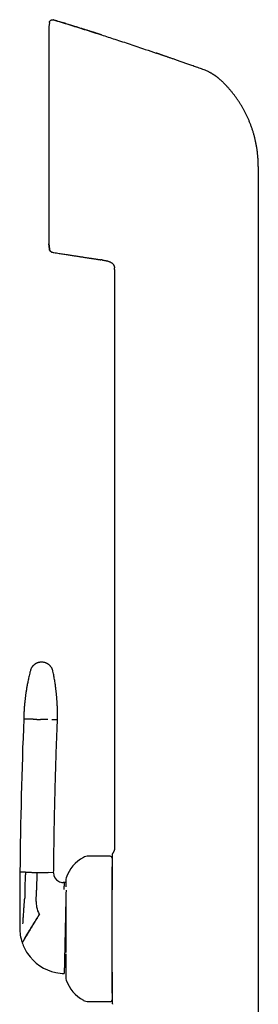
# Model space of a CAD drawing. Header units: millimetres. Extents: x 8 to 858, y 12 to 782.
# Tile 10 of 28: x 222 to 258, y 630 to 782. Entities that reach past the tile are written whole.
import ezdxf

# ---------------------------------------------------------------- set-up
doc = ezdxf.new("R2010")
doc.units = ezdxf.units.MM

msp = doc.modelspace()

# ---------------------------------------------------------------- linework, layer by layer
at = {"color": 7, "linetype": 'Continuous', "lineweight": 30}
for p, q in [((226.34, 781.54), (226.27, 780.91)), ((226.34, 781.55), (226.34, 781.54)), ((226.98, 781.97), (226.98, 781.97)), ((226.27, 780.91), (226.27, 747.47)), ((250.44, 774.16), (250.44, 774.16)), ((258.5, 759.37), (258.5, 746.71)), ((226.27, 747.47), (226.35, 746.71)), ((226.35, 746.71), (226.27, 747.46)), ((226.35, 746.71), (226.36, 746.61)), ((258.5, 746.71), (258.5, 627.31)), ((234.46, 744.98), (234.27, 745.01)), ((234.46, 744.98), (234.5, 744.97)), ((234.46, 744.98), (234.5, 744.97)), ((235.01, 744.89), (235.19, 744.84)), ((236.38, 743.53), (236.38, 654.41)), ((235.68, 653.11), (232.38, 653.11)), ((222.66, 650.65), (221.81, 650.67)), ((224.41, 650.61), (224.35, 647.88)), ((227, 650.56), (226.15, 650.58)), ((224.34, 647.63), (224.35, 647.88)), ((228.62, 649.04), (228.47, 649.05)), ((228.88, 649.04), (228.62, 649.04)), ((221.78, 646.47), (221.78, 646.04)), ((224.31, 646.13), (224.34, 647.63)), ((232.38, 630.71), (235.68, 630.71))]:
    msp.add_line(p, q, dxfattribs=at)
for centre, radius, start, end in [((1007.35, 642.96), 785.58, 177.71765, 179.43772), ((234.16, 648.06), 5.5, 117.9351, 161.601), ((232.38, 651.41), 1.7, 90, 117.9351), ((235.68, 652.81), 0.3, 360, 90), ((950.9, 644), 729.12, 179.47553, 179.80541), ((228.5, 650.54), 1.5, 179.4807, 239.7046), ((230.08, 649.41), 1.2, 161.601, 180), ((228.5, 650.54), 1.5, 239.7046, 268.7598), ((950.9, 644), 729.12, 179.83925, 180.04218), ((228.31, 646.05), 4, 178.7598, 190.7717), ((228.31, 646.05), 4, 190.7717, 208.0374), ((950.9, 644), 729.12, 180.04218, 180.15155), ((228.78, 642.04), 7, 179.7421, 198.1563), ((228.78, 642.04), 7, 198.1563, 198.7998), ((228.78, 642.04), 7, 198.7998, 213.8642), ((228.78, 642.04), 7, 213.8642, 258.0848), ((228.78, 642.04), 7, 258.0848, 268.7598), ((230.08, 634.41), 1.2, 180, 198.399), ((234.16, 635.77), 5.5, 198.399, 242.0649), ((232.38, 632.41), 1.7, 242.0649, 270), ((235.68, 631.01), 0.3, 270, 360)]:
    msp.add_arc(centre, radius, start, end, dxfattribs=at)
for points, knots in [([(226.34, 781.55), (226.34, 781.56), (226.34, 781.6), (226.36, 781.65), (226.38, 781.7), (226.4, 781.75), (226.43, 781.79), (226.47, 781.84), (226.51, 781.88), (226.56, 781.91), (226.61, 781.94), (226.66, 781.97), (226.72, 781.98), (226.77, 781.99), (226.83, 782), (226.88, 781.99), (226.93, 781.99), (226.97, 781.98), (226.98, 781.97)], [0, 0, 0, 0, 0.05595, 0.11427, 0.174787, 0.237264, 0.301403, 0.366849, 0.433195, 0.5, 0.566805, 0.633151, 0.698597, 0.762736, 0.825213, 0.88573, 0.94405, 1, 1, 1, 1]), ([(234.35, 779.66), (234.34, 779.66), (234.33, 779.67), (234.3, 779.68), (234.27, 779.68), (234.23, 779.69), (234.19, 779.71), (234.16, 779.72), (234.12, 779.73), (234.09, 779.74), (234.06, 779.75), (234.02, 779.76), (233.98, 779.77), (233.92, 779.79), (233.86, 779.81), (233.77, 779.84), (233.67, 779.87), (233.55, 779.91), (233.41, 779.95), (233.27, 780), (233.11, 780.05), (232.94, 780.11), (232.75, 780.16), (232.56, 780.23), (232.36, 780.29), (232.15, 780.36), (231.92, 780.43), (231.69, 780.5), (231.44, 780.58), (231.18, 780.66), (230.92, 780.75), (230.66, 780.83), (230.38, 780.92), (230.09, 781.01), (229.78, 781.1), (229.44, 781.21), (229.08, 781.32), (228.71, 781.44), (228.32, 781.56), (227.92, 781.68), (227.51, 781.81), (227.19, 781.9), (227.02, 781.96), (226.98, 781.97)], [0, 0, 0, 0, 0.011013, 0.021122, 0.030374, 0.038832, 0.046575, 0.053708, 0.058739, 0.063569, 0.068274, 0.072938, 0.079234, 0.086049, 0.093862, 0.105944, 0.11984, 0.135549, 0.153073, 0.17241, 0.193167, 0.215675, 0.239932, 0.265939, 0.292274, 0.320191, 0.349687, 0.380764, 0.413421, 0.447659, 0.481388, 0.516522, 0.553061, 0.591005, 0.630355, 0.675931, 0.723258, 0.772335, 0.823162, 0.875741, 0.93007, 0.98615, 1, 1, 1, 1]), ([(226.98, 781.97), (227.77, 781.73), (229.34, 781.25), (231.7, 780.51), (233.37, 779.98), (234.25, 779.69), (234.35, 779.66)], [0, 0, 0, 0, 0.3199724, 0.6399447, 0.9599171, 1, 1, 1, 1]), ([(226.98, 781.97), (226.98, 781.97), (226.98, 781.97), (226.98, 781.97), (226.98, 781.97), (226.98, 781.97)], [0, 0, 0, 0, 0.298995, 0.668604, 1, 1, 1, 1]), ([(234.35, 779.66), (235.04, 779.43), (236.51, 778.96), (238.76, 778.22), (240.88, 777.5), (242.22, 777.05), (242.77, 776.86)], [0, 0, 0, 0, 0.243427, 0.522096, 0.800765, 1, 1, 1, 1]), ([(250.44, 774.16), (250.35, 774.19), (250.13, 774.27), (249.78, 774.4), (249.39, 774.54), (249.01, 774.67), (248.65, 774.8), (248.3, 774.92), (247.97, 775.04), (247.66, 775.15), (247.36, 775.26), (247.07, 775.36), (246.78, 775.46), (246.49, 775.56), (246.2, 775.67), (245.93, 775.76), (245.66, 775.85), (245.41, 775.94), (245.18, 776.02), (244.95, 776.1), (244.74, 776.17), (244.54, 776.24), (244.36, 776.31), (244.18, 776.37), (244.02, 776.42), (243.87, 776.47), (243.74, 776.52), (243.62, 776.56), (243.52, 776.6), (243.43, 776.63), (243.36, 776.65), (243.31, 776.67), (243.26, 776.69), (243.2, 776.71), (243.15, 776.72), (243.1, 776.74), (243.05, 776.76), (242.99, 776.78), (242.94, 776.8), (242.88, 776.82), (242.83, 776.84), (242.79, 776.85), (242.78, 776.86)], [0, 0, 0, 0, 0.03397, 0.085304, 0.135135, 0.183463, 0.230288, 0.27561, 0.316966, 0.356985, 0.395668, 0.433014, 0.469024, 0.507635, 0.544582, 0.579863, 0.613479, 0.64543, 0.675716, 0.704337, 0.731292, 0.757026, 0.781034, 0.803315, 0.823869, 0.842697, 0.859507, 0.874652, 0.888132, 0.899945, 0.907786, 0.914672, 0.921188, 0.927907, 0.934945, 0.942406, 0.950377, 0.95893, 0.968125, 0.97801, 0.988624, 1, 1, 1, 1]), ([(250.88, 773.97), (250.8, 774.01), (250.66, 774.08), (250.51, 774.14), (250.44, 774.16)], [0, 0, 0, 0, 0.50044, 1, 1, 1, 1]), ([(250.44, 774.16), (250.44, 774.16), (250.44, 774.16), (250.44, 774.16), (250.44, 774.16)], [0, 0, 0, 0, 0.455529, 1, 1, 1, 1]), ([(250.88, 773.97), (250.92, 773.95), (251.02, 773.9), (251.16, 773.82), (251.28, 773.75), (251.4, 773.68), (251.49, 773.63), (251.54, 773.6), (251.57, 773.58), (251.61, 773.56), (251.63, 773.54), (251.66, 773.52), (251.69, 773.51), (251.72, 773.49), (251.75, 773.47), (251.79, 773.44), (251.85, 773.4), (251.91, 773.36), (251.99, 773.3), (252.07, 773.24), (252.15, 773.18), (252.21, 773.13), (252.26, 773.09), (252.3, 773.05), (252.34, 773.02), (252.37, 772.99), (252.46, 772.92), (252.59, 772.8), (252.71, 772.69), (252.77, 772.63)], [0, 0, 0, 0, 0.070539, 0.137165, 0.199782, 0.258232, 0.312471, 0.328654, 0.344426, 0.359787, 0.37474, 0.389284, 0.403422, 0.416223, 0.433674, 0.454724, 0.479374, 0.514173, 0.554313, 0.59982, 0.650727, 0.67956, 0.709893, 0.730674, 0.750266, 0.769874, 0.789498, 0.894789, 1, 1, 1, 1]), ([(257.28, 765.91), (257.23, 766.05), (257.12, 766.34), (256.94, 766.76), (256.74, 767.17), (256.54, 767.58), (256.33, 767.99), (256.12, 768.38), (255.89, 768.77), (255.65, 769.15), (255.41, 769.53), (255.15, 769.9), (254.88, 770.27), (254.6, 770.63), (254.31, 770.99), (254.02, 771.34), (253.72, 771.67), (253.41, 772), (253.1, 772.32), (252.88, 772.53), (252.77, 772.63)], [0, 0, 0, 0, 0.056001, 0.112001, 0.168001, 0.224, 0.28, 0.335, 0.39, 0.445001, 0.500001, 0.556002, 0.612002, 0.668002, 0.724001, 0.78, 0.834999, 0.889999, 0.945, 1, 1, 1, 1]), ([(258.5, 759.37), (258.49, 759.55), (258.49, 759.91), (258.47, 760.44), (258.43, 760.98), (258.37, 761.51), (258.3, 762.04), (258.22, 762.57), (258.12, 763.08), (258.01, 763.57), (257.89, 764.05), (257.76, 764.52), (257.61, 764.99), (257.46, 765.45), (257.34, 765.76), (257.28, 765.91)], [0, 0, 0, 0, 0.08, 0.16, 0.24, 0.32, 0.4, 0.479999, 0.559998, 0.633331, 0.706665, 0.779999, 0.853333, 0.926666, 1, 1, 1, 1]), ([(226.36, 746.62), (226.36, 746.6), (226.37, 746.56), (226.38, 746.51), (226.41, 746.44), (226.45, 746.38), (226.51, 746.31), (226.57, 746.26), (226.64, 746.22), (226.71, 746.19), (226.76, 746.18), (226.78, 746.18)], [0, 0, 0, 0, 0.0878789, 0.1769519, 0.2665886, 0.4005464, 0.5320688, 0.6591662, 0.7802201, 0.8940661, 1, 1, 1, 1]), ([(226.36, 746.62), (226.36, 746.62), (226.36, 746.61), (226.36, 746.61), (226.36, 746.61)], [0, 0, 0, 0, 0.12841, 1, 1, 1, 1]), ([(226.36, 746.61), (226.36, 746.61), (226.36, 746.61), (226.36, 746.62), (226.36, 746.62)], [0, 0, 0, 0, 0.8715937, 1, 1, 1, 1]), ([(226.78, 746.17), (226.75, 746.17), (226.7, 746.18), (226.63, 746.22), (226.56, 746.26), (226.49, 746.32), (226.44, 746.38), (226.4, 746.45), (226.37, 746.53), (226.37, 746.58), (226.36, 746.61)], [0, 0, 0, 0, 0.119158, 0.243186, 0.370688, 0.5, 0.629312, 0.756814, 0.880842, 1, 1, 1, 1]), ([(226.78, 746.17), (226.78, 746.17), (226.78, 746.17), (226.78, 746.18), (226.78, 746.18)], [0, 0, 0, 0, 0.735834, 1, 1, 1, 1]), ([(226.78, 746.17), (226.87, 746.16), (227.09, 746.12), (227.44, 746.06), (227.83, 746), (228.2, 745.94), (228.56, 745.88), (228.91, 745.83), (229.23, 745.78), (229.55, 745.73), (229.85, 745.68), (230.14, 745.64), (230.42, 745.59), (230.71, 745.55), (231, 745.5), (231.28, 745.46), (231.54, 745.42), (231.78, 745.38), (232.02, 745.35), (232.24, 745.31), (232.45, 745.28), (232.65, 745.25), (232.84, 745.22), (233.02, 745.2), (233.18, 745.17), (233.32, 745.15), (233.46, 745.13), (233.57, 745.11), (233.68, 745.1), (233.77, 745.08), (233.84, 745.07), (233.89, 745.07), (233.94, 745.06), (233.98, 745.05), (234.01, 745.05), (234.04, 745.04), (234.08, 745.04), (234.11, 745.03), (234.15, 745.02), (234.18, 745.02), (234.22, 745.01), (234.25, 745.01), (234.26, 745.01), (234.27, 745.01)], [0, 0, 0, 0, 0.034906, 0.08674, 0.137063, 0.185875, 0.233176, 0.278966, 0.320756, 0.361202, 0.400304, 0.438064, 0.474479, 0.513536, 0.550918, 0.586628, 0.620664, 0.653026, 0.683715, 0.71273, 0.740071, 0.766191, 0.790575, 0.813224, 0.834138, 0.853317, 0.870465, 0.885938, 0.899739, 0.911865, 0.919938, 0.927049, 0.933359, 0.937931, 0.942468, 0.947046, 0.951737, 0.958285, 0.965299, 0.972896, 0.981167, 0.990183, 1, 1, 1, 1]), ([(234.5, 744.97), (234.54, 744.97), (234.65, 744.95), (234.82, 744.92), (235.01, 744.89), (235.18, 744.85), (235.34, 744.8), (235.48, 744.76), (235.62, 744.7), (235.74, 744.64), (235.85, 744.58), (235.95, 744.52), (236.04, 744.45), (236.12, 744.37), (236.19, 744.28), (236.25, 744.19), (236.3, 744.09), (236.34, 743.98), (236.36, 743.88), (236.36, 743.82), (236.37, 743.79)], [0, 0, 0, 0, 0.055838, 0.135022, 0.214191, 0.29346, 0.355853, 0.418294, 0.480751, 0.543147, 0.590385, 0.637539, 0.684703, 0.73205, 0.779421, 0.826659, 0.873846, 0.921096, 0.96832, 1, 1, 1, 1]), ([(236.38, 743.53), (236.38, 743.56), (236.38, 743.64), (236.37, 743.73), (236.37, 743.78), (236.37, 743.79)], [0, 0, 0, 0, 0.425798, 0.851328, 1, 1, 1, 1]), ([(225.18, 683.01), (225.13, 683.01), (225.03, 683.01), (224.89, 683), (224.76, 682.97), (224.63, 682.94), (224.53, 682.91), (224.44, 682.87), (224.37, 682.84), (224.31, 682.81), (224.25, 682.78), (224.2, 682.75), (224.15, 682.72), (224.08, 682.67), (224.01, 682.62), (223.93, 682.55), (223.84, 682.47), (223.76, 682.38), (223.69, 682.28), (223.62, 682.18), (223.55, 682.07), (223.5, 681.95), (223.44, 681.82), (223.42, 681.73), (223.41, 681.68)], [0, 0, 0, 0, 0.063141, 0.123131, 0.179493, 0.231827, 0.279811, 0.316296, 0.349479, 0.37928, 0.405641, 0.428603, 0.452625, 0.486239, 0.525044, 0.568966, 0.617881, 0.671599, 0.719848, 0.771053, 0.824974, 0.881326, 0.939787, 1, 1, 1, 1]), ([(226.89, 681.61), (226.88, 681.66), (226.86, 681.75), (226.81, 681.88), (226.76, 682.01), (226.7, 682.12), (226.65, 682.21), (226.59, 682.28), (226.54, 682.35), (226.5, 682.4), (226.46, 682.45), (226.42, 682.49), (226.37, 682.53), (226.31, 682.58), (226.24, 682.64), (226.15, 682.7), (226.05, 682.77), (225.95, 682.82), (225.84, 682.87), (225.72, 682.92), (225.6, 682.96), (225.46, 682.98), (225.32, 683), (225.23, 683.01), (225.18, 683.01)], [0, 0, 0, 0, 0.062538, 0.121969, 0.177821, 0.22969, 0.277244, 0.313384, 0.34622, 0.37566, 0.401632, 0.424309, 0.448567, 0.482412, 0.521414, 0.56553, 0.614665, 0.668663, 0.71721, 0.768787, 0.823159, 0.880046, 0.939117, 1, 1, 1, 1]), ([(223.41, 681.68), (223.37, 681.56), (223.31, 681.3), (223.22, 680.93), (223.14, 680.57), (223.07, 680.23), (223, 679.89), (222.94, 679.58), (222.89, 679.28), (222.84, 679), (222.8, 678.74), (222.76, 678.48), (222.72, 678.24), (222.69, 678.01), (222.66, 677.79), (222.63, 677.58), (222.61, 677.39), (222.59, 677.21), (222.57, 677.04), (222.55, 676.89), (222.54, 676.75), (222.53, 676.62), (222.52, 676.51), (222.51, 676.4), (222.5, 676.31), (222.49, 676.21), (222.48, 676.12), (222.48, 676.02), (222.46, 675.85), (222.45, 675.62), (222.43, 675.36), (222.42, 675.13), (222.41, 674.93), (222.41, 674.78), (222.4, 674.67), (222.4, 674.59), (222.4, 674.52), (222.4, 674.45), (222.39, 674.39), (222.39, 674.32), (222.39, 674.27), (222.39, 674.25)], [0, 0, 0, 0, 0.05265, 0.103459, 0.152422, 0.199534, 0.244792, 0.288191, 0.327405, 0.364962, 0.400861, 0.435101, 0.467679, 0.498595, 0.52785, 0.555441, 0.58137, 0.605635, 0.627849, 0.648458, 0.667464, 0.684867, 0.699546, 0.712852, 0.725375, 0.738122, 0.751111, 0.764342, 0.777813, 0.816104, 0.856216, 0.883285, 0.908954, 0.933164, 0.943356, 0.953966, 0.96561, 0.972956, 0.980662, 0.989475, 1, 1, 1, 1]), ([(227.59, 674.13), (227.59, 674.15), (227.59, 674.17), (227.59, 674.21), (227.59, 674.23), (227.59, 674.25), (227.59, 674.27), (227.59, 674.3), (227.59, 674.33), (227.59, 674.38), (227.59, 674.44), (227.59, 674.53), (227.59, 674.65), (227.59, 674.79), (227.59, 674.92), (227.59, 675.03), (227.59, 675.13), (227.59, 675.23), (227.59, 675.32), (227.59, 675.4), (227.59, 675.47), (227.59, 675.54), (227.58, 675.61), (227.58, 675.7), (227.58, 675.8), (227.58, 675.92), (227.57, 676.06), (227.57, 676.21), (227.56, 676.37), (227.55, 676.54), (227.54, 676.73), (227.53, 676.93), (227.51, 677.15), (227.5, 677.37), (227.48, 677.6), (227.46, 677.84), (227.43, 678.09), (227.41, 678.36), (227.38, 678.63), (227.34, 678.92), (227.3, 679.22), (227.26, 679.53), (227.21, 679.85), (227.16, 680.19), (227.1, 680.53), (227.04, 680.88), (226.97, 681.24), (226.92, 681.48), (226.89, 681.61)], [0, 0, 0, 0, 0.005739, 0.010191, 0.013355, 0.015314, 0.017129, 0.021209, 0.025975, 0.032541, 0.040078, 0.048194, 0.068965, 0.088245, 0.104199, 0.119134, 0.133328, 0.146783, 0.157619, 0.167924, 0.177697, 0.186937, 0.196078, 0.206566, 0.220806, 0.237078, 0.255383, 0.275722, 0.296936, 0.319988, 0.344878, 0.371606, 0.400173, 0.430579, 0.460931, 0.492918, 0.526538, 0.561791, 0.598675, 0.637191, 0.677335, 0.719106, 0.762501, 0.807519, 0.853307, 0.900653, 0.949552, 1, 1, 1, 1]), ([(223.24, 674.23), (223.19, 674.23), (223.09, 674.23), (222.95, 674.23), (222.83, 674.24), (222.72, 674.24), (222.63, 674.24), (222.56, 674.24), (222.49, 674.24), (222.45, 674.25), (222.42, 674.25), (222.39, 674.25), (222.39, 674.25), (222.39, 674.25)], [0, 0, 0, 0, 0.093349, 0.18674, 0.280158, 0.373587, 0.46701, 0.560413, 0.648446, 0.736434, 0.824365, 0.912224, 1, 1, 1, 1]), ([(223.87, 674.21), (223.83, 674.22), (223.75, 674.22), (223.65, 674.22), (223.55, 674.22), (223.46, 674.22), (223.39, 674.22), (223.33, 674.23), (223.28, 674.23), (223.26, 674.23), (223.24, 674.23)], [0, 0, 0, 0, 0.131904, 0.262655, 0.391776, 0.518841, 0.643479, 0.765379, 0.884286, 1, 1, 1, 1]), ([(223.87, 674.21), (223.91, 674.21), (224, 674.21), (224.13, 674.21), (224.27, 674.21), (224.41, 674.2), (224.56, 674.2), (224.7, 674.2), (224.85, 674.19), (224.94, 674.19), (224.99, 674.19)], [0, 0, 0, 0, 0.128371, 0.256828, 0.38483, 0.511835, 0.637322, 0.7608, 0.881824, 1, 1, 1, 1]), ([(226.1, 674.17), (226.06, 674.17), (225.98, 674.17), (225.85, 674.17), (225.71, 674.17), (225.56, 674.18), (225.42, 674.18), (225.27, 674.18), (225.13, 674.19), (225.04, 674.19), (224.99, 674.19)], [0, 0, 0, 0, 0.128371, 0.256828, 0.38483, 0.511835, 0.637322, 0.7608, 0.881824, 1, 1, 1, 1]), ([(227.59, 674.13), (227.58, 674.13), (227.58, 674.13), (227.56, 674.13), (227.52, 674.14), (227.47, 674.14), (227.4, 674.14), (227.32, 674.14), (227.23, 674.14), (227.13, 674.14), (227.01, 674.15), (226.88, 674.15), (226.78, 674.15), (226.73, 674.15)], [0, 0, 0, 0, 0.093098, 0.18629, 0.279559, 0.372891, 0.466269, 0.55968, 0.647768, 0.735857, 0.823934, 0.911986, 1, 1, 1, 1]), ([(227, 650.56), (227.02, 651.66), (227.04, 653.86), (227.09, 657.16), (227.16, 660.46), (227.24, 663.82), (227.34, 667.22), (227.45, 670.68), (227.54, 672.98), (227.59, 674.13)], [0, 0, 0, 0, 0.139996, 0.279997, 0.419999, 0.560002, 0.706671, 0.853338, 1, 1, 1, 1]), ([(236.38, 654.41), (236.38, 654.38), (236.38, 654.32), (236.37, 654.23), (236.36, 654.14), (236.34, 654.04), (236.3, 653.94), (236.26, 653.83), (236.21, 653.73), (236.15, 653.63), (236.1, 653.56), (236.08, 653.53)], [0, 0, 0, 0, 0.088611, 0.181326, 0.280821, 0.388384, 0.503959, 0.624051, 0.748566, 0.874844, 1, 1, 1, 1]), ([(236.08, 653.53), (236.06, 653.51), (236.03, 653.46), (236, 653.39), (235.98, 653.31), (235.98, 653.25), (235.98, 653.23)], [0, 0, 0, 0, 0.2483392, 0.4999979, 0.7516577, 1, 1, 1, 1]), ([(235.98, 653.23), (235.98, 653.23), (235.98, 653.22), (235.98, 653.2), (235.98, 653.18), (235.98, 653.14), (235.98, 653.1), (235.98, 653.06), (235.98, 653.03), (235.98, 652.99), (235.98, 652.95), (235.98, 652.91), (235.98, 652.88), (235.98, 652.83), (235.98, 652.78), (235.98, 652.73), (235.98, 652.68), (235.98, 652.65), (235.98, 652.64), (235.98, 652.63), (235.98, 652.62), (235.98, 652.6), (235.98, 652.59), (235.98, 652.58), (235.98, 652.58), (235.98, 652.57), (235.98, 652.55), (235.98, 652.53), (235.98, 652.51), (235.98, 652.49), (235.98, 652.46), (235.98, 652.43), (235.98, 652.41), (235.98, 652.39), (235.98, 652.37), (235.98, 652.34), (235.98, 652.31), (235.98, 652.28), (235.98, 652.25), (235.98, 652.24)], [0, 0, 0, 0, 0.06134, 0.123894, 0.187796, 0.253045, 0.31143, 0.345363, 0.380147, 0.415793, 0.45231, 0.489708, 0.521383, 0.55203, 0.594929, 0.641068, 0.69045, 0.698911, 0.707459, 0.716096, 0.724822, 0.733636, 0.742538, 0.750571, 0.7534, 0.761358, 0.772067, 0.785527, 0.800942, 0.818863, 0.83929, 0.862224, 0.880032, 0.894165, 0.907794, 0.920919, 0.950138, 0.976499, 1, 1, 1, 1]), ([(235.98, 652.24), (235.98, 652.2), (235.98, 652.11), (235.98, 651.96), (235.98, 651.8), (235.98, 651.63), (235.98, 651.45), (235.98, 651.26), (235.98, 651.06), (235.98, 650.85), (235.98, 650.63), (235.98, 650.4), (235.98, 650.15), (235.98, 649.9), (235.98, 649.64), (235.98, 649.36), (235.98, 649.09), (235.98, 648.8), (235.98, 648.51), (235.98, 648.22), (235.98, 648.02), (235.98, 647.92)], [0, 0, 0, 0, 0.053538, 0.107012, 0.160488, 0.214033, 0.267462, 0.319685, 0.371861, 0.424052, 0.476318, 0.529491, 0.582557, 0.635582, 0.68863, 0.741889, 0.794218, 0.846457, 0.898667, 0.95091, 1, 1, 1, 1]), ([(235.98, 636.64), (235.98, 636.72), (235.98, 636.88), (235.98, 637.13), (235.98, 637.38), (235.98, 637.64), (235.98, 637.9), (235.98, 638.16), (235.98, 638.43), (235.98, 638.68), (235.98, 638.93), (235.98, 639.15), (235.98, 639.38), (235.98, 639.6), (235.98, 639.83), (235.98, 640.06), (235.98, 640.29), (235.98, 640.55), (235.98, 640.83), (235.98, 641.15), (235.98, 641.46), (235.98, 641.77), (235.98, 642.09), (235.98, 642.4), (235.98, 642.74), (235.98, 643.09), (235.98, 643.46), (235.98, 643.83), (235.98, 644.2), (235.98, 644.57), (235.98, 644.91), (235.98, 645.24), (235.98, 645.54), (235.98, 645.84), (235.98, 646.14), (235.98, 646.43), (235.98, 646.72), (235.98, 647.04), (235.98, 647.37), (235.98, 647.72), (235.98, 648.01), (235.98, 648.22), (235.98, 648.38), (235.98, 648.54), (235.98, 648.69), (235.98, 648.88), (235.98, 649.09), (235.98, 649.34), (235.98, 649.58), (235.98, 649.79), (235.98, 649.99), (235.98, 650.16), (235.98, 650.33), (235.98, 650.51), (235.98, 650.7), (235.98, 650.9), (235.98, 651.09), (235.98, 651.28), (235.98, 651.4), (235.98, 651.47), (235.98, 651.48)], [0, 0, 0, 0, 0.016284, 0.032541, 0.048783, 0.06502, 0.081263, 0.097522, 0.113809, 0.130937, 0.144481, 0.158012, 0.171535, 0.185057, 0.198584, 0.212122, 0.225677, 0.239256, 0.257608, 0.275925, 0.294221, 0.312512, 0.330813, 0.349139, 0.367507, 0.389371, 0.411188, 0.432982, 0.454779, 0.476606, 0.498488, 0.517232, 0.535939, 0.554624, 0.573303, 0.591993, 0.61071, 0.62947, 0.653442, 0.677361, 0.701261, 0.712532, 0.723809, 0.735098, 0.7464, 0.757721, 0.777052, 0.796347, 0.815624, 0.834901, 0.850059, 0.865236, 0.880441, 0.894793, 0.915228, 0.935642, 0.956057, 0.976494, 0.996973, 1, 1, 1, 1]), ([(222.66, 650.65), (222.65, 650.42), (222.62, 649.95), (222.59, 649.25), (222.57, 648.51), (222.56, 647.72), (222.56, 647.17), (222.56, 646.9)], [0, 0, 0, 0, 0.185634, 0.372281, 0.559969, 0.780783, 1, 1, 1, 1]), ([(222.66, 650.65), (222.67, 650.65), (222.7, 650.65), (222.74, 650.65), (222.81, 650.65), (222.88, 650.65), (222.96, 650.65), (223.06, 650.64), (223.17, 650.64), (223.25, 650.64), (223.29, 650.64)], [0, 0, 0, 0, 0.115714, 0.234621, 0.356521, 0.481159, 0.608224, 0.737345, 0.868096, 1, 1, 1, 1]), ([(223.29, 650.64), (223.33, 650.64), (223.41, 650.64), (223.55, 650.63), (223.69, 650.63), (223.83, 650.63), (223.97, 650.62), (224.12, 650.62), (224.26, 650.62), (224.36, 650.62), (224.41, 650.61)], [0, 0, 0, 0, 0.128371, 0.256828, 0.38483, 0.511835, 0.637322, 0.7608, 0.881824, 1, 1, 1, 1]), ([(224.41, 650.61), (224.45, 650.61), (224.55, 650.61), (224.69, 650.61), (224.84, 650.61), (224.98, 650.6), (225.12, 650.6), (225.26, 650.6), (225.4, 650.59), (225.48, 650.59), (225.52, 650.59)], [0, 0, 0, 0, 0.118176, 0.2392, 0.362678, 0.488165, 0.61517, 0.743172, 0.871629, 1, 1, 1, 1]), ([(225.52, 650.59), (225.56, 650.59), (225.64, 650.59), (225.75, 650.59), (225.85, 650.58), (225.93, 650.58), (226.01, 650.58), (226.07, 650.58), (226.12, 650.58), (226.14, 650.58), (226.15, 650.58)], [0, 0, 0, 0, 0.131904, 0.262655, 0.391776, 0.518841, 0.643479, 0.765379, 0.884286, 1, 1, 1, 1]), ([(228.88, 649.41), (228.88, 649.41), (228.88, 649.41), (228.88, 649.41), (228.88, 649.4), (228.88, 649.38), (228.88, 649.35), (228.88, 649.32), (228.88, 649.28), (228.88, 649.23), (228.88, 649.18), (228.88, 649.12), (228.88, 649.05), (228.88, 648.97), (228.88, 648.87), (228.88, 648.75), (228.88, 648.62), (228.88, 648.5), (228.88, 648.41), (228.88, 648.38)], [0, 0, 0, 0, 0.024128, 0.078418, 0.132741, 0.187144, 0.241671, 0.300208, 0.358639, 0.417019, 0.475406, 0.533856, 0.592426, 0.648508, 0.724302, 0.800033, 0.875823, 0.951795, 1, 1, 1, 1]), ([(228.62, 649.04), (228.62, 649.04), (228.62, 649.04), (228.62, 649.02), (228.62, 648.99), (228.62, 648.95), (228.62, 648.89), (228.61, 648.83), (228.61, 648.75), (228.6, 648.67), (228.6, 648.56), (228.59, 648.43), (228.58, 648.29), (228.57, 648.14), (228.57, 648.02), (228.56, 647.97)], [0, 0, 0, 0, 0.06624, 0.133253, 0.201035, 0.26958, 0.33888, 0.408795, 0.479198, 0.550003, 0.639442, 0.729253, 0.819402, 0.909712, 1, 1, 1, 1]), ([(228.9, 647.89), (228.9, 647.88), (228.9, 647.82), (228.9, 647.7), (228.9, 647.53), (228.89, 647.36), (228.89, 647.18), (228.88, 646.99), (228.88, 646.79), (228.88, 646.59), (228.87, 646.39), (228.87, 646.2), (228.86, 646.03), (228.86, 645.89), (228.86, 645.75), (228.85, 645.61), (228.85, 645.43), (228.85, 645.23), (228.84, 645), (228.84, 644.76), (228.83, 644.56), (228.83, 644.4), (228.83, 644.27), (228.82, 644.14), (228.82, 644.01), (228.82, 643.88), (228.81, 643.7), (228.81, 643.47), (228.8, 643.18), (228.8, 642.9), (228.79, 642.61), (228.78, 642.33), (228.78, 642.13), (228.78, 642.04)], [0, 0, 0, 0, 0.010884, 0.054637, 0.097985, 0.140985, 0.183693, 0.226167, 0.267377, 0.308044, 0.348229, 0.387993, 0.412802, 0.437486, 0.462061, 0.486545, 0.510954, 0.548031, 0.584664, 0.620921, 0.656869, 0.675599, 0.694274, 0.712903, 0.731497, 0.750066, 0.76862, 0.80766, 0.84637, 0.884853, 0.923214, 0.961561, 1, 1, 1, 1]), ([(222.36, 644.08), (222.38, 644.31), (222.41, 644.77), (222.45, 645.41), (222.49, 645.98), (222.52, 646.33), (222.53, 646.51)], [0, 0, 0, 0, 0.2853905, 0.5663081, 0.7842528, 1, 1, 1, 1]), ([(222.56, 646.9), (222.56, 646.88), (222.56, 646.84), (222.55, 646.78), (222.55, 646.73), (222.54, 646.67), (222.54, 646.59), (222.53, 646.54), (222.53, 646.51)], [0, 0, 0, 0, 0.136932, 0.275376, 0.419204, 0.561144, 0.780661, 1, 1, 1, 1]), ([(228.88, 646.59), (228.88, 646.56), (228.88, 646.45), (228.88, 646.28), (228.88, 646.07), (228.88, 645.86), (228.88, 645.64), (228.88, 645.4), (228.88, 645.14), (228.88, 644.86), (228.88, 644.58), (228.88, 644.28), (228.88, 644), (228.88, 643.74), (228.88, 643.49), (228.88, 643.23), (228.88, 642.98), (228.88, 642.72), (228.88, 642.48), (228.88, 642.25), (228.88, 642.03), (228.88, 641.82), (228.88, 641.6), (228.88, 641.39), (228.88, 641.17), (228.88, 640.95), (228.88, 640.72), (228.88, 640.49), (228.88, 640.27), (228.88, 640.04), (228.88, 639.82), (228.88, 639.6), (228.88, 639.36), (228.88, 639.1), (228.88, 638.82), (228.88, 638.55), (228.88, 638.37), (228.88, 638.28)], [0, 0, 0, 0, 0.01631, 0.044846, 0.073356, 0.101872, 0.130428, 0.159055, 0.194092, 0.229049, 0.263986, 0.298963, 0.334039, 0.363244, 0.392387, 0.421502, 0.450624, 0.479787, 0.509026, 0.53354, 0.558008, 0.58245, 0.606886, 0.631338, 0.655825, 0.680368, 0.706716, 0.733016, 0.759293, 0.785574, 0.811882, 0.838245, 0.863494, 0.897617, 0.931705, 0.965814, 1, 1, 1, 1]), ([(222.27, 642.68), (222.28, 642.82), (222.29, 643.08), (222.32, 643.44), (222.34, 643.77), (222.35, 643.98), (222.36, 644.08)], [0, 0, 0, 0, 0.284664, 0.565774, 0.784047, 1, 1, 1, 1]), ([(224.78, 644.17), (224.75, 644.12), (224.69, 644.02), (224.6, 643.87), (224.5, 643.72), (224.41, 643.57), (224.32, 643.42), (224.23, 643.28), (224.14, 643.13), (224.05, 642.98), (223.95, 642.83), (223.86, 642.68), (223.77, 642.53), (223.68, 642.38), (223.59, 642.24), (223.5, 642.09), (223.41, 641.95), (223.33, 641.81), (223.24, 641.67), (223.16, 641.54), (223.08, 641.41), (223, 641.28), (222.93, 641.16), (222.86, 641.05), (222.79, 640.93), (222.72, 640.82), (222.65, 640.71), (222.59, 640.6), (222.53, 640.51), (222.49, 640.45), (222.47, 640.42)], [0, 0, 0, 0, 0.025351, 0.051058, 0.077179, 0.103772, 0.130898, 0.158111, 0.185943, 0.21444, 0.243646, 0.274225, 0.305684, 0.338071, 0.371412, 0.405726, 0.441021, 0.477295, 0.514537, 0.552729, 0.591842, 0.631842, 0.672688, 0.714331, 0.756713, 0.804111, 0.852237, 0.900994, 0.950283, 1, 1, 1, 1]), ([(224.8, 644.13), (224.77, 644.08), (224.71, 643.98), (224.62, 643.84), (224.53, 643.69), (224.44, 643.54), (224.35, 643.39), (224.26, 643.24), (224.16, 643.09), (224.07, 642.94), (223.98, 642.79), (223.89, 642.64), (223.8, 642.49), (223.71, 642.34), (223.62, 642.19), (223.53, 642.04), (223.44, 641.9), (223.35, 641.76), (223.27, 641.62), (223.19, 641.48), (223.11, 641.35), (223.03, 641.22), (222.95, 641.1), (222.88, 640.98), (222.81, 640.86), (222.74, 640.75), (222.67, 640.63), (222.61, 640.53), (222.54, 640.43), (222.51, 640.37), (222.49, 640.34)], [0, 0, 0, 0, 0.0249139, 0.0502201, 0.0759746, 0.1022354, 0.1290615, 0.1560163, 0.1836285, 0.2119508, 0.2410329, 0.2715387, 0.3029259, 0.3352312, 0.3684843, 0.4027074, 0.4379148, 0.4741124, 0.5112979, 0.5494604, 0.588581, 0.6286325, 0.6695802, 0.7113819, 0.7539888, 0.80172, 0.8502777, 0.8995737, 0.949514, 1, 1, 1, 1]), ([(228.78, 642.04), (228.78, 641.96), (228.77, 641.79), (228.77, 641.55), (228.76, 641.31), (228.76, 641.11), (228.75, 640.95), (228.75, 640.82), (228.75, 640.7), (228.75, 640.58), (228.74, 640.45), (228.74, 640.29), (228.74, 640.08), (228.73, 639.83), (228.72, 639.59), (228.72, 639.38), (228.72, 639.2), (228.71, 639.05), (228.71, 638.9), (228.71, 638.76), (228.7, 638.58), (228.7, 638.38), (228.69, 638.14), (228.69, 637.92), (228.68, 637.7), (228.68, 637.49), (228.67, 637.28), (228.67, 637.09), (228.67, 636.9), (228.66, 636.71), (228.66, 636.54), (228.65, 636.37), (228.65, 636.22), (228.65, 636.07), (228.65, 635.98), (228.65, 635.93)], [0, 0, 0, 0, 0.029944, 0.059822, 0.089693, 0.119614, 0.135328, 0.151081, 0.16688, 0.182734, 0.198651, 0.214638, 0.247474, 0.280401, 0.313485, 0.346793, 0.367875, 0.389085, 0.410441, 0.431957, 0.453647, 0.490405, 0.527381, 0.564642, 0.602254, 0.640278, 0.678777, 0.717809, 0.757192, 0.796796, 0.836677, 0.876887, 0.917477, 0.958499, 1, 1, 1, 1]), ([(222.49, 640.34), (222.47, 640.3), (222.43, 640.23), (222.37, 640.14), (222.32, 640.06), (222.28, 639.99), (222.24, 639.93), (222.21, 639.88), (222.19, 639.84), (222.17, 639.81), (222.16, 639.8), (222.15, 639.78), (222.15, 639.78), (222.15, 639.78)], [0, 0, 0, 0, 0.093714, 0.188132, 0.282973, 0.377955, 0.472805, 0.567258, 0.655722, 0.743408, 0.830128, 0.915711, 1, 1, 1, 1]), ([(228.88, 638.09), (228.88, 638.03), (228.88, 637.9), (228.88, 637.72), (228.88, 637.54), (228.88, 637.36), (228.88, 637.19), (228.88, 637.02), (228.88, 636.86), (228.88, 636.7), (228.88, 636.55), (228.88, 636.4), (228.88, 636.26), (228.88, 636.11), (228.88, 635.96), (228.88, 635.81), (228.88, 635.67), (228.88, 635.53), (228.88, 635.4), (228.88, 635.27), (228.88, 635.14), (228.88, 635.02), (228.88, 634.9), (228.88, 634.8), (228.88, 634.71), (228.88, 634.64), (228.88, 634.58), (228.88, 634.53), (228.88, 634.49), (228.88, 634.46), (228.88, 634.43), (228.88, 634.42), (228.88, 634.41), (228.88, 634.41), (228.88, 634.41)], [0, 0, 0, 0, 0.028227, 0.056431, 0.084634, 0.112863, 0.141141, 0.170705, 0.198141, 0.225547, 0.252946, 0.28036, 0.307811, 0.335321, 0.367848, 0.400308, 0.432739, 0.465177, 0.49766, 0.530224, 0.57008, 0.609845, 0.649586, 0.689373, 0.729273, 0.762495, 0.795646, 0.828765, 0.861892, 0.895066, 0.928326, 0.956212, 0.984044, 1, 1, 1, 1]), ([(228.65, 635.93), (228.64, 635.89), (228.64, 635.81), (228.64, 635.69), (228.64, 635.59), (228.64, 635.51), (228.64, 635.45), (228.63, 635.42), (228.63, 635.38), (228.63, 635.34), (228.63, 635.31), (228.63, 635.28), (228.63, 635.24), (228.63, 635.18), (228.63, 635.13), (228.63, 635.09), (228.63, 635.06), (228.63, 635.04), (228.63, 635.04), (228.63, 635.04)], [0, 0, 0, 0, 0.0705823, 0.1413757, 0.2124489, 0.28387, 0.3160686, 0.3483568, 0.3807406, 0.4132259, 0.4458184, 0.4785241, 0.5113485, 0.592509, 0.6736685, 0.7549124, 0.8363261, 0.917994, 1, 1, 1, 1]), ([(235.98, 631.99), (235.98, 631.99), (235.98, 632.04), (235.98, 632.13), (235.98, 632.29), (235.98, 632.48), (235.98, 632.69), (235.98, 632.87), (235.98, 633.03), (235.98, 633.14), (235.98, 633.26), (235.98, 633.37), (235.98, 633.53), (235.98, 633.71), (235.98, 633.93), (235.98, 634.16), (235.98, 634.38), (235.98, 634.59), (235.98, 634.78), (235.98, 634.98), (235.98, 635.2), (235.98, 635.45), (235.98, 635.74), (235.98, 636.03), (235.98, 636.33), (235.98, 636.54), (235.98, 636.64)], [0, 0, 0, 0, 0.000592, 0.046781, 0.093078, 0.152236, 0.211263, 0.270243, 0.298057, 0.325888, 0.353746, 0.381638, 0.409574, 0.45728, 0.504897, 0.552469, 0.600039, 0.637445, 0.674899, 0.712422, 0.747847, 0.798285, 0.848667, 0.899045, 0.949472, 1, 1, 1, 1]), ([(235.98, 635.25), (235.98, 635.17), (235.98, 634.99), (235.98, 634.72), (235.98, 634.44), (235.98, 634.17), (235.98, 633.91), (235.98, 633.67), (235.98, 633.43), (235.98, 633.2), (235.98, 632.97), (235.98, 632.76), (235.98, 632.56), (235.98, 632.36), (235.98, 632.18), (235.98, 632.01), (235.98, 631.86), (235.98, 631.71), (235.98, 631.63), (235.98, 631.58)], [0, 0, 0, 0, 0.047263, 0.107265, 0.167342, 0.22741, 0.286226, 0.344989, 0.403766, 0.462627, 0.522723, 0.582698, 0.642624, 0.702575, 0.762868, 0.822211, 0.881466, 0.940706, 1, 1, 1, 1]), ([(235.98, 631.58), (235.98, 631.57), (235.98, 631.56), (235.98, 631.53), (235.98, 631.49), (235.98, 631.46), (235.98, 631.42), (235.98, 631.39), (235.98, 631.36), (235.98, 631.32), (235.98, 631.29), (235.98, 631.28), (235.98, 631.26), (235.98, 631.26), (235.98, 631.26), (235.98, 631.25), (235.98, 631.25), (235.98, 631.24), (235.98, 631.23), (235.98, 631.19), (235.98, 631.14), (235.98, 631.08), (235.98, 631.02), (235.98, 630.96), (235.98, 630.91), (235.98, 630.85), (235.98, 630.79), (235.98, 630.74), (235.98, 630.69), (235.98, 630.65), (235.98, 630.62), (235.98, 630.6), (235.98, 630.6), (235.98, 630.6)], [0, 0, 0, 0, 0.019901, 0.042139, 0.066714, 0.093627, 0.116413, 0.143465, 0.169855, 0.192954, 0.21492, 0.232757, 0.236195, 0.239424, 0.242445, 0.245258, 0.247863, 0.25026, 0.254612, 0.290004, 0.323992, 0.376183, 0.424682, 0.469497, 0.513623, 0.565941, 0.628774, 0.688803, 0.746083, 0.809298, 0.874521, 0.938039, 1, 1, 1, 1]), ([(235.98, 630.6), (235.98, 630.57), (235.98, 630.52), (236, 630.44), (236.03, 630.36), (236.06, 630.32), (236.08, 630.3)], [0, 0, 0, 0, 0.248342, 0.500003, 0.751662, 1, 1, 1, 1])]:
    msp.add_open_spline(points, degree=3, knots=knots, dxfattribs=at)

doc.saveas('drawing.dxf')
